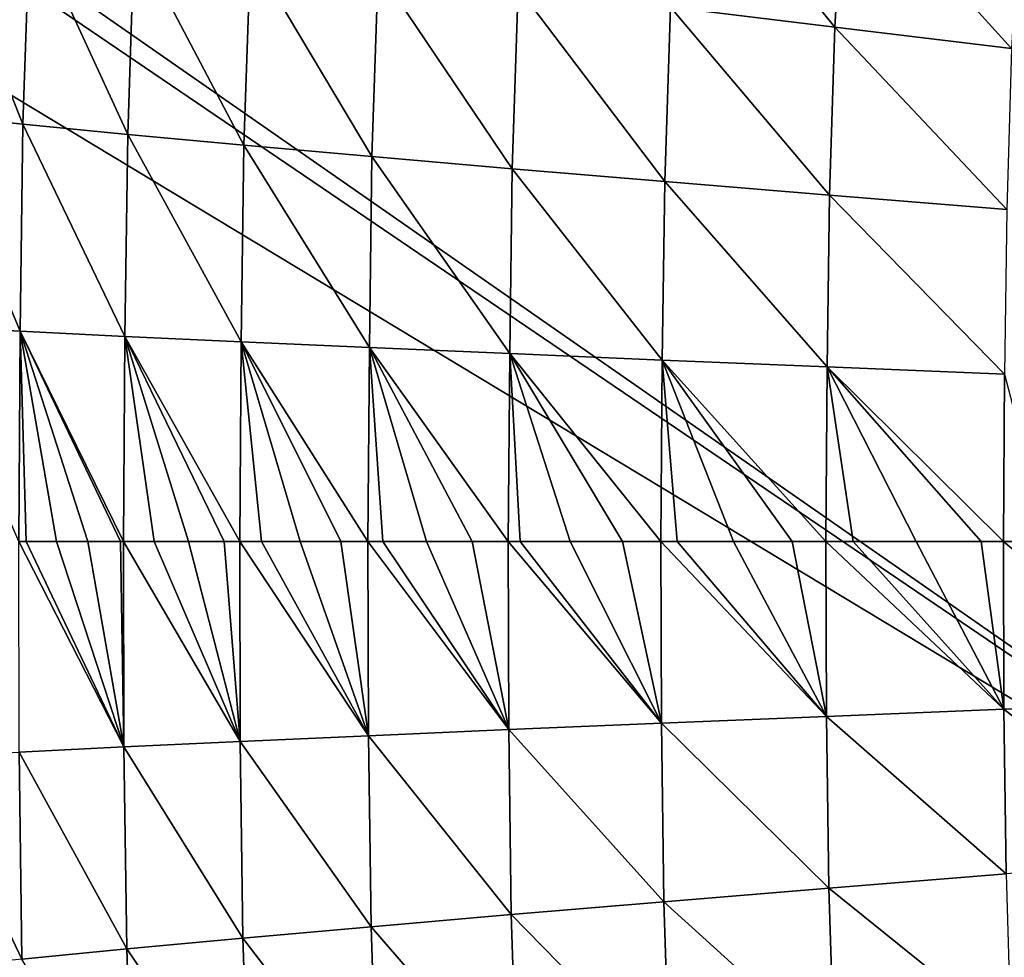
# Model space of a CAD drawing. Header units: metres. Extents: x -104 to 104, y -68 to 90.
# Tile 13 of 256: x -102.03 to -97.93, y 50.66 to 54.57. Entities that reach past the tile are written whole.
import ezdxf

# ---------------------------------------------------------------- set-up
doc = ezdxf.new("R2010")
doc.units = ezdxf.units.M
doc.layers.add('solid_FIT-BATH-153_SW0002', color=7, linetype='CONTINUOUS')

msp = doc.modelspace()

# ---------------------------------------------------------------- linework, layer by layer
at = {"layer": 'solid_FIT-BATH-153_SW0002'}
for points in [[(-103.396881, 55.782887, 16.676146), (-103.400757, 55.656761, 16.67799), (-95.553635, 50.324783, 16.629944)], [(-96.062553, 55.791527, 16.580246), (-103.396881, 55.782887, 16.676146), (-95.553635, 50.324783, 16.629944)], [(-103.400757, 55.656761, 16.67799), (-103.413673, 55.069405, 16.686417), (-95.553635, 50.324783, 16.629944)], [(-98.63208, 54.538826, -18.56876), (-99.317993, 54.623158, -18.290239), (-99.274796, 55.330235, -18.296276)], [(-98.591599, 55.21867, -18.573971), (-98.63208, 54.538826, -18.56876), (-99.274796, 55.330235, -18.296276)], [(-97.894981, 54.449844, -18.811327), (-98.63208, 54.538826, -18.56876), (-98.591599, 55.21867, -18.573971)], [(-97.857643, 55.10104, -18.815577), (-97.894981, 54.449844, -18.811327), (-98.591599, 55.21867, -18.573971)], [(-103.413673, 55.069405, 16.686417), (-103.419197, 50.32597, 16.74663), (-95.553635, 50.324783, 16.629944)], [(-102.017418, 54.134525, -16.219509), (-102.40799, 54.174633, -15.644505), (-102.379547, 55.040401, -15.64964)], [(-101.98938, 54.980442, -16.224566), (-102.017418, 54.134525, -16.219509), (-102.379547, 55.040401, -15.64964)], [(-101.580681, 54.092045, -16.735451), (-102.017418, 54.134525, -16.219509), (-101.98938, 54.980442, -16.224566)], [(-101.553185, 54.916939, -16.740368), (-101.580681, 54.092045, -16.735451), (-101.98938, 54.980442, -16.224566)], [(-101.096016, 54.047024, -17.196213), (-101.580681, 54.092045, -16.735451), (-101.553185, 54.916939, -16.740368)], [(-101.069229, 54.849663, -17.200932), (-101.096016, 54.047024, -17.196213), (-101.553185, 54.916939, -16.740368)], [(-100.562004, 53.999302, -17.605721), (-101.096016, 54.047024, -17.196213), (-101.069229, 54.849663, -17.200932)], [(-100.536079, 54.778404, -17.610172), (-100.562004, 53.999302, -17.605721), (-101.069229, 54.849663, -17.200932)], [(-99.977417, 53.948734, -17.967884), (-100.562004, 53.999302, -17.605721), (-100.536079, 54.778404, -17.610172)], [(-99.952522, 54.702961, -17.971991), (-99.977417, 53.948734, -17.967884), (-100.536079, 54.778404, -17.610172)], [(-99.34166, 53.895195, -18.286562), (-99.977417, 53.948734, -17.967884), (-99.952522, 54.702961, -17.971991)], [(-99.317993, 54.623158, -18.290239), (-99.34166, 53.895195, -18.286562), (-99.952522, 54.702961, -17.971991)], [(-98.654282, 53.838573, -18.565601), (-99.34166, 53.895195, -18.286562), (-99.317993, 54.623158, -18.290239)], [(-98.63208, 54.538826, -18.56876), (-98.654282, 53.838573, -18.565601), (-99.317993, 54.623158, -18.290239)], [(-97.915413, 53.778805, -18.808771), (-98.654282, 53.838573, -18.565601), (-98.63208, 54.538826, -18.56876)], [(-97.894981, 54.449844, -18.811327), (-97.915413, 53.778805, -18.808771), (-98.63208, 54.538826, -18.56876)], [(-102.028938, 53.270828, -16.216921), (-102.419609, 53.29097, -15.641848), (-102.40799, 54.174633, -15.644505)], [(-102.017418, 54.134525, -16.219509), (-102.028938, 53.270828, -16.216921), (-102.40799, 54.174633, -15.644505)], [(-101.592026, 53.249496, -16.732954), (-102.028938, 53.270828, -16.216921), (-102.017418, 54.134525, -16.219509)], [(-101.580681, 54.092045, -16.735451), (-101.592026, 53.249496, -16.732954), (-102.017418, 54.134525, -16.219509)], [(-101.107124, 53.226883, -17.193834), (-101.592026, 53.249496, -16.732954), (-101.580681, 54.092045, -16.735451)], [(-101.096016, 54.047024, -17.196213), (-101.107124, 53.226883, -17.193834), (-101.580681, 54.092045, -16.735451)], [(-100.5728, 53.202904, -17.603489), (-101.107124, 53.226883, -17.193834), (-101.096016, 54.047024, -17.196213)], [(-100.562004, 53.999302, -17.605721), (-100.5728, 53.202904, -17.603489), (-101.096016, 54.047024, -17.196213)], [(-99.987831, 53.177483, -17.965832), (-100.5728, 53.202904, -17.603489), (-100.562004, 53.999302, -17.605721)], [(-99.977417, 53.948734, -17.967884), (-99.987831, 53.177483, -17.965832), (-100.562004, 53.999302, -17.605721)], [(-99.351593, 53.150555, -18.284733), (-99.987831, 53.177483, -17.965832), (-99.977417, 53.948734, -17.967884)], [(-99.34166, 53.895195, -18.286562), (-99.351593, 53.150555, -18.284733), (-99.977417, 53.948734, -17.967884)], [(-98.66362, 53.122066, -18.564039), (-99.351593, 53.150555, -18.284733), (-99.34166, 53.895195, -18.286562)], [(-98.654282, 53.838573, -18.565601), (-98.66362, 53.122066, -18.564039), (-99.34166, 53.895195, -18.286562)], [(-97.923988, 53.091988, -18.807524), (-98.66362, 53.122066, -18.564039), (-98.654282, 53.838573, -18.565601)], [(-97.915413, 53.778805, -18.808771), (-97.923988, 53.091988, -18.807524), (-98.654282, 53.838573, -18.565601)], [(-102.028938, 53.270828, -16.216921), (-102.035172, 52.393456, -16.210953), (-102.419609, 53.29097, -15.641848)], [(-102.003639, 52.393456, -16.252254), (-102.035172, 52.393456, -16.210953), (-102.028938, 53.270828, -16.216921)], [(-101.8769, 52.393456, -16.411547), (-102.003639, 52.393456, -16.252254), (-102.028938, 53.270828, -16.216921)], [(-101.746193, 52.393456, -16.565399), (-101.8769, 52.393456, -16.411547), (-102.028938, 53.270828, -16.216921)], [(-101.610756, 52.393456, -16.714733), (-101.746193, 52.393456, -16.565399), (-102.028938, 53.270828, -16.216921)], [(-101.598412, 52.393456, -16.727869), (-101.610756, 52.393456, -16.714733), (-102.028938, 53.270828, -16.216921)], [(-101.592026, 53.249496, -16.732954), (-101.598412, 52.393456, -16.727869), (-102.028938, 53.270828, -16.216921)], [(-101.470596, 52.393456, -16.859514), (-101.598412, 52.393456, -16.727869), (-101.592026, 53.249496, -16.732954)], [(-101.326553, 52.393456, -16.99894), (-101.470596, 52.393456, -16.859514), (-101.592026, 53.249496, -16.732954)], [(-101.177727, 52.393456, -17.133966), (-101.326553, 52.393456, -16.99894), (-101.592026, 53.249496, -16.732954)], [(-101.113708, 52.393456, -17.189436), (-101.177727, 52.393456, -17.133966), (-101.592026, 53.249496, -16.732954)], [(-101.107124, 53.226883, -17.193834), (-101.113708, 52.393456, -17.189436), (-101.592026, 53.249496, -16.732954)], [(-101.023033, 52.393456, -17.265488), (-101.113708, 52.393456, -17.189436), (-101.107124, 53.226883, -17.193834)], [(-100.86129, 52.393456, -17.394283), (-101.023033, 52.393456, -17.265488), (-101.107124, 53.226883, -17.193834)], [(-100.692513, 52.393456, -17.520046), (-100.86129, 52.393456, -17.394283), (-101.107124, 53.226883, -17.193834)], [(-100.579254, 52.393456, -17.599911), (-100.692513, 52.393456, -17.520046), (-101.107124, 53.226883, -17.193834)], [(-100.5728, 53.202904, -17.603489), (-100.579254, 52.393456, -17.599911), (-101.107124, 53.226883, -17.193834)], [(-100.517151, 52.393456, -17.642252), (-100.579254, 52.393456, -17.599911), (-100.5728, 53.202904, -17.603489)], [(-100.334496, 52.393456, -17.761223), (-100.517151, 52.393456, -17.642252), (-100.5728, 53.202904, -17.603489)], [(-100.143791, 52.393456, -17.877237), (-100.334496, 52.393456, -17.761223), (-100.5728, 53.202904, -17.603489)], [(-99.994202, 52.393456, -17.962887), (-100.143791, 52.393456, -17.877237), (-100.5728, 53.202904, -17.603489)], [(-99.987831, 53.177483, -17.965832), (-99.994202, 52.393456, -17.962887), (-100.5728, 53.202904, -17.603489)], [(-99.944221, 52.393456, -17.990524), (-99.994202, 52.393456, -17.962887), (-99.987831, 53.177483, -17.965832)], [(-99.735245, 52.393456, -18.101093), (-99.944221, 52.393456, -17.990524), (-99.987831, 53.177483, -17.965832)], [(-99.517014, 52.393456, -18.208599), (-99.735245, 52.393456, -18.101093), (-99.987831, 53.177483, -17.965832)], [(-99.357574, 52.393456, -18.282446), (-99.517014, 52.393456, -18.208599), (-99.987831, 53.177483, -17.965832)], [(-99.351593, 53.150555, -18.284733), (-99.357574, 52.393456, -18.282446), (-99.987831, 53.177483, -17.965832)], [(-99.289818, 52.393456, -18.31271), (-99.357574, 52.393456, -18.282446), (-99.351593, 53.150555, -18.284733)], [(-99.054001, 52.393456, -18.413149), (-99.289818, 52.393456, -18.31271), (-99.351593, 53.150555, -18.284733)], [(-98.809837, 52.393456, -18.509756), (-99.054001, 52.393456, -18.413149), (-99.351593, 53.150555, -18.284733)], [(-98.669273, 52.393456, -18.56225), (-98.809837, 52.393456, -18.509756), (-99.351593, 53.150555, -18.284733)], [(-98.66362, 53.122066, -18.564039), (-98.669273, 52.393456, -18.56225), (-99.351593, 53.150555, -18.284733)], [(-98.556366, 52.393456, -18.602871), (-98.669273, 52.393456, -18.56225), (-98.66362, 53.122066, -18.564039)], [(-98.29361, 52.393456, -18.69243), (-98.556366, 52.393456, -18.602871), (-98.66362, 53.122066, -18.564039)], [(-98.021965, 52.393456, -18.778288), (-98.29361, 52.393456, -18.69243), (-98.66362, 53.122066, -18.564039)], [(-97.928864, 52.393456, -18.806263), (-98.021965, 52.393456, -18.778288), (-98.66362, 53.122066, -18.564039)], [(-97.923988, 53.091988, -18.807524), (-97.928864, 52.393456, -18.806263), (-98.66362, 53.122066, -18.564039)], [(-97.74192, 52.393456, -18.860344), (-97.928864, 52.393456, -18.806263), (-97.923988, 53.091988, -18.807524)], [(-101.596176, 51.53727, -16.728556), (-102.03302, 51.515934, -16.211542), (-102.035172, 52.393456, -16.210953)], [(-101.596176, 51.53727, -16.728556), (-102.035172, 52.393456, -16.210953), (-102.003639, 52.393456, -16.252254)], [(-101.596176, 51.53727, -16.728556), (-102.003639, 52.393456, -16.252254), (-101.8769, 52.393456, -16.411547)], [(-101.596176, 51.53727, -16.728556), (-101.8769, 52.393456, -16.411547), (-101.746193, 52.393456, -16.565399)], [(-101.596176, 51.53727, -16.728556), (-101.746193, 52.393456, -16.565399), (-101.610756, 52.393456, -16.714733)], [(-101.596176, 51.53727, -16.728556), (-101.610756, 52.393456, -16.714733), (-101.598412, 52.393456, -16.727869)], [(-101.111282, 51.559891, -17.190287), (-101.596176, 51.53727, -16.728556), (-101.598412, 52.393456, -16.727869)], [(-101.111282, 51.559891, -17.190287), (-101.598412, 52.393456, -16.727869), (-101.470596, 52.393456, -16.859514)], [(-101.111282, 51.559891, -17.190287), (-101.470596, 52.393456, -16.859514), (-101.326553, 52.393456, -16.99894)], [(-101.111282, 51.559891, -17.190287), (-101.326553, 52.393456, -16.99894), (-101.177727, 52.393456, -17.133966)], [(-101.111282, 51.559891, -17.190287), (-101.177727, 52.393456, -17.133966), (-101.113708, 52.393456, -17.189436)], [(-100.576889, 51.583878, -17.600672), (-101.111282, 51.559891, -17.190287), (-101.113708, 52.393456, -17.189436)], [(-100.576889, 51.583878, -17.600672), (-101.113708, 52.393456, -17.189436), (-101.023033, 52.393456, -17.265488)], [(-100.576889, 51.583878, -17.600672), (-101.023033, 52.393456, -17.265488), (-100.86129, 52.393456, -17.394283)], [(-100.576889, 51.583878, -17.600672), (-100.86129, 52.393456, -17.394283), (-100.692513, 52.393456, -17.520046)], [(-100.576889, 51.583878, -17.600672), (-100.692513, 52.393456, -17.520046), (-100.579254, 52.393456, -17.599911)], [(-99.991768, 51.60931, -17.963638), (-100.576889, 51.583878, -17.600672), (-100.579254, 52.393456, -17.599911)], [(-99.991768, 51.60931, -17.963638), (-100.579254, 52.393456, -17.599911), (-100.517151, 52.393456, -17.642252)], [(-99.991768, 51.60931, -17.963638), (-100.517151, 52.393456, -17.642252), (-100.334496, 52.393456, -17.761223)], [(-99.991768, 51.60931, -17.963638), (-100.334496, 52.393456, -17.761223), (-100.143791, 52.393456, -17.877237)], [(-99.991768, 51.60931, -17.963638), (-100.143791, 52.393456, -17.877237), (-99.994202, 52.393456, -17.962887)], [(-99.355301, 51.63625, -18.28306), (-99.991768, 51.60931, -17.963638), (-99.994202, 52.393456, -17.962887)], [(-99.355301, 51.63625, -18.28306), (-99.994202, 52.393456, -17.962887), (-99.944221, 52.393456, -17.990524)], [(-99.355301, 51.63625, -18.28306), (-99.944221, 52.393456, -17.990524), (-99.735245, 52.393456, -18.101093)], [(-99.355301, 51.63625, -18.28306), (-99.735245, 52.393456, -18.101093), (-99.517014, 52.393456, -18.208599)], [(-99.355301, 51.63625, -18.28306), (-99.517014, 52.393456, -18.208599), (-99.357574, 52.393456, -18.282446)], [(-98.667007, 51.664753, -18.562801), (-99.355301, 51.63625, -18.28306), (-99.357574, 52.393456, -18.282446)], [(-98.667007, 51.664753, -18.562801), (-99.357574, 52.393456, -18.282446), (-99.289818, 52.393456, -18.31271)], [(-98.667007, 51.664753, -18.562801), (-99.289818, 52.393456, -18.31271), (-99.054001, 52.393456, -18.413149)], [(-98.667007, 51.664753, -18.562801), (-99.054001, 52.393456, -18.413149), (-98.809837, 52.393456, -18.509756)], [(-98.667007, 51.664753, -18.562801), (-98.809837, 52.393456, -18.509756), (-98.669273, 52.393456, -18.56225)], [(-97.926964, 51.694851, -18.806641), (-98.667007, 51.664753, -18.562801), (-98.669273, 52.393456, -18.56225)], [(-97.926964, 51.694851, -18.806641), (-98.669273, 52.393456, -18.56225), (-98.556366, 52.393456, -18.602871)], [(-97.926964, 51.694851, -18.806641), (-98.556366, 52.393456, -18.602871), (-98.29361, 52.393456, -18.69243)], [(-97.926964, 51.694851, -18.806641), (-98.29361, 52.393456, -18.69243), (-98.021965, 52.393456, -18.778288)], [(-97.926964, 51.694851, -18.806641), (-98.021965, 52.393456, -18.778288), (-97.928864, 52.393456, -18.806263)], [(-97.135727, 51.726505, -19.018322), (-97.926964, 51.694851, -18.806641), (-97.928864, 52.393456, -18.806263)], [(-97.135727, 51.726505, -19.018322), (-97.928864, 52.393456, -18.806263), (-97.74192, 52.393456, -18.860344)], [(-97.926964, 51.694851, -18.806641), (-97.918388, 51.007961, -18.80789), (-98.667007, 51.664753, -18.562801)], [(-97.135727, 51.726505, -19.018322), (-97.128136, 51.070866, -19.019222), (-97.926964, 51.694851, -18.806641)], [(-97.128136, 51.070866, -19.019222), (-97.918388, 51.007961, -18.80789), (-97.926964, 51.694851, -18.806641)], [(-98.667007, 51.664753, -18.562801), (-98.657661, 50.948158, -18.564363), (-99.355301, 51.63625, -18.28306)], [(-97.918388, 51.007961, -18.80789), (-98.657661, 50.948158, -18.564363), (-98.667007, 51.664753, -18.562801)], [(-99.991768, 51.60931, -17.963638), (-99.981354, 50.837944, -17.965691), (-100.576889, 51.583878, -17.600672)], [(-99.355301, 51.63625, -18.28306), (-99.34536, 50.891506, -18.284891), (-99.991768, 51.60931, -17.963638)], [(-99.34536, 50.891506, -18.284891), (-99.981354, 50.837944, -17.965691), (-99.991768, 51.60931, -17.963638)], [(-98.657661, 50.948158, -18.564363), (-99.34536, 50.891506, -18.284891), (-99.355301, 51.63625, -18.28306)], [(-100.576889, 51.583878, -17.600672), (-100.566093, 50.787354, -17.602905), (-101.111282, 51.559891, -17.190287)], [(-99.981354, 50.837944, -17.965691), (-100.566093, 50.787354, -17.602905), (-100.576889, 51.583878, -17.600672)], [(-101.596176, 51.53727, -16.728556), (-101.584831, 50.69458, -16.731052), (-102.03302, 51.515934, -16.211542)], [(-101.111282, 51.559891, -17.190287), (-101.100174, 50.739616, -17.192665), (-101.596176, 51.53727, -16.728556)], [(-101.100174, 50.739616, -17.192665), (-101.584831, 50.69458, -16.731052), (-101.596176, 51.53727, -16.728556)], [(-100.566093, 50.787354, -17.602905), (-101.100174, 50.739616, -17.192665), (-101.111282, 51.559891, -17.190287)], [(-102.03302, 51.515934, -16.211542), (-102.0215, 50.652084, -16.21413), (-102.423561, 51.495785, -15.635347)], [(-102.0215, 50.652084, -16.21413), (-102.411934, 50.611969, -15.638005), (-102.423561, 51.495785, -15.635347)], [(-101.584831, 50.69458, -16.731052), (-102.0215, 50.652084, -16.21413), (-102.03302, 51.515934, -16.211542)], [(-97.918388, 51.007961, -18.80789), (-97.897949, 50.336849, -18.810448), (-98.657661, 50.948158, -18.564363)], [(-98.657661, 50.948158, -18.564363), (-98.63546, 50.247814, -18.567526), (-99.34536, 50.891506, -18.284891)], [(-97.897949, 50.336849, -18.810448), (-98.63546, 50.247814, -18.567526), (-98.657661, 50.948158, -18.564363)], [(-99.34536, 50.891506, -18.284891), (-99.321693, 50.163437, -18.288572), (-99.981354, 50.837944, -17.965691)], [(-98.63546, 50.247814, -18.567526), (-99.321693, 50.163437, -18.288572), (-99.34536, 50.891506, -18.284891)], [(-99.981354, 50.837944, -17.965691), (-99.956459, 50.083595, -17.969799), (-100.566093, 50.787354, -17.602905)], [(-99.321693, 50.163437, -18.288572), (-99.956459, 50.083595, -17.969799), (-99.981354, 50.837944, -17.965691)], [(-100.566093, 50.787354, -17.602905), (-100.540161, 50.008121, -17.607359), (-101.100174, 50.739616, -17.192665)], [(-99.956459, 50.083595, -17.969799), (-100.540161, 50.008121, -17.607359), (-100.566093, 50.787354, -17.602905)], [(-101.100174, 50.739616, -17.192665), (-101.07338, 49.936836, -17.197386), (-101.584831, 50.69458, -16.731052)], [(-100.540161, 50.008121, -17.607359), (-101.07338, 49.936836, -17.197386), (-101.100174, 50.739616, -17.192665)], [(-101.584831, 50.69458, -16.731052), (-101.557335, 49.869537, -16.73597), (-102.0215, 50.652084, -16.21413)], [(-101.07338, 49.936836, -17.197386), (-101.557335, 49.869537, -16.73597), (-101.584831, 50.69458, -16.731052)]]:
    msp.add_3dface(points, dxfattribs=at)

doc.saveas('drawing.dxf')
